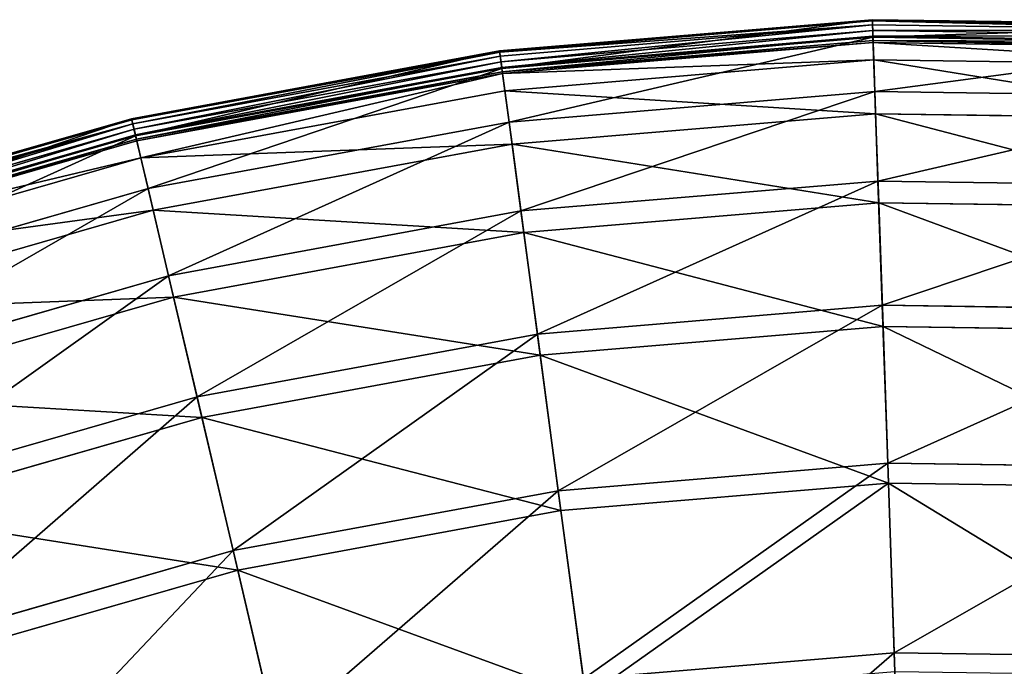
# Model space of a CAD drawing. Extents: x 0 to 1230, y 0 to 270.
# Tile 211 of 245: x 1060 to 1095, y 247 to 270. Entities that reach past the tile are written whole.
import ezdxf

# ---------------------------------------------------------------- set-up
doc = ezdxf.new("R2010")
doc.units = 0
doc.layers.get('0').update_dxf_attribs({"color": 13, "linetype": 'CONTINUOUS'})

# ---------------------------------------------------------------- blocks, each defined once
blk = doc.blocks.new('GROUP_6')
for p, q in [((130.467, 270.272, 0.403), (117.245, 269.163, 0.403)), ((130.469, 270.228, 0.199), (117.251, 269.119, 0.199)), ((130.474, 270.087, 0.044), (117.269, 268.98, 0.044)), ((130.489, 269.65, 13.057), (130.467, 270.272, 0.403)), ((130.469, 270.228, 0.199), (130.467, 270.272, 0.403)), ((143.734, 270.08, 0.403), (130.467, 270.272, 0.403)), ((143.732, 270.036, 0.199), (130.469, 270.228, 0.199)), ((130.474, 270.087, 0.044), (130.469, 270.228, 0.199)), ((143.723, 269.895, 0.044), (130.474, 270.087, 0.044)), ((130.48, 269.888, -0.02), (130.474, 270.087, 0.044)), ((130.48, 269.888, -0.02), (117.296, 268.782, -0.02)), ((117.323, 268.579, 0.024), (130.488, 269.684, 0.024)), ((117.327, 268.546, 13.057), (130.489, 269.65, 13.057)), ((143.71, 269.697, -0.02), (130.48, 269.888, -0.02)), ((130.488, 269.684, 0.024), (130.48, 269.888, -0.02)), ((130.493, 269.529, 0.165), (130.488, 269.684, 0.024)), ((130.488, 269.684, 0.024), (143.697, 269.493, 0.024)), ((130.555, 267.731, 25.988), (130.489, 269.65, 13.057)), ((130.489, 269.65, 13.057), (143.695, 269.459, 13.057)), ((117.343, 268.426, 0.165), (130.493, 269.529, 0.165)), ((130.495, 269.465, 0.363), (117.352, 268.362, 0.363)), ((130.495, 269.465, 0.363), (130.493, 269.529, 0.165)), ((130.493, 269.529, 0.165), (143.687, 269.338, 0.165)), ((130.517, 268.845, 12.977), (130.495, 269.465, 0.363)), ((143.683, 269.274, 0.363), (130.495, 269.465, 0.363)), ((117.245, 269.163, 0.403), (104.195, 266.763, 0.403)), ((117.251, 269.119, 0.199), (104.205, 266.72, 0.199)), ((117.269, 268.98, 0.044), (104.238, 266.583, 0.044)), ((117.327, 268.546, 13.057), (117.245, 269.163, 0.403)), ((117.251, 269.119, 0.199), (117.245, 269.163, 0.403)), ((117.269, 268.98, 0.044), (117.251, 269.119, 0.199)), ((117.296, 268.782, -0.02), (117.269, 268.98, 0.044)), ((117.296, 268.782, -0.02), (104.283, 266.389, -0.02)), ((104.33, 266.19, 0.024), (117.323, 268.579, 0.024)), ((104.338, 266.157, 13.057), (117.327, 268.546, 13.057)), ((117.323, 268.579, 0.024), (117.296, 268.782, -0.02)), ((117.343, 268.426, 0.165), (117.323, 268.579, 0.024)), ((117.582, 266.642, 25.988), (117.327, 268.546, 13.057)), ((130.517, 268.845, 12.977), (117.434, 267.747, 12.977)), ((130.583, 266.937, 25.83), (130.517, 268.845, 12.977)), ((143.644, 268.655, 12.977), (130.517, 268.845, 12.977)), ((104.365, 266.039, 0.165), (117.343, 268.426, 0.165)), ((117.352, 268.362, 0.363), (104.38, 265.977, 0.363)), ((117.352, 268.362, 0.363), (117.343, 268.426, 0.165)), ((117.434, 267.747, 12.977), (117.352, 268.362, 0.363)), ((117.434, 267.747, 12.977), (104.522, 265.373, 12.977)), ((117.687, 265.855, 25.83), (117.434, 267.747, 12.977)), ((117.582, 266.642, 25.988), (130.555, 267.731, 25.988)), ((130.665, 264.552, 38.668), (130.555, 267.731, 25.988)), ((130.555, 267.731, 25.988), (143.573, 267.542, 25.988)), ((130.583, 266.937, 25.83), (117.687, 265.855, 25.83)), ((130.692, 263.778, 38.433), (130.583, 266.937, 25.83)), ((143.522, 266.75, 25.83), (130.583, 266.937, 25.83)), ((104.195, 266.763, 0.403), (91.444, 263.095, 0.403)), ((104.205, 266.72, 0.199), (91.458, 263.053, 0.199)), ((104.238, 266.583, 0.044), (91.503, 262.92, 0.044)), ((104.338, 266.157, 13.057), (104.195, 266.763, 0.403)), ((104.205, 266.72, 0.199), (104.195, 266.763, 0.403)), ((104.238, 266.583, 0.044), (104.205, 266.72, 0.199)), ((104.283, 266.389, -0.02), (104.238, 266.583, 0.044)), ((104.777, 264.287, 25.988), (117.582, 266.642, 25.988)), ((118.003, 263.49, 38.668), (117.582, 266.642, 25.988)), ((104.283, 266.389, -0.02), (91.568, 262.732, -0.02)), ((91.634, 262.538, 0.024), (104.33, 266.19, 0.024)), ((91.645, 262.506, 13.057), (104.338, 266.157, 13.057)), ((104.33, 266.19, 0.024), (104.283, 266.389, -0.02)), ((104.365, 266.039, 0.165), (104.33, 266.19, 0.024)), ((104.777, 264.287, 25.988), (104.338, 266.157, 13.057)), ((91.684, 262.392, 0.165), (104.365, 266.039, 0.165)), ((104.38, 265.977, 0.363), (91.705, 262.331, 0.363)), ((104.38, 265.977, 0.363), (104.365, 266.039, 0.165)), ((104.522, 265.373, 12.977), (104.38, 265.977, 0.363)), ((117.687, 265.855, 25.83), (104.959, 263.515, 25.83)), ((118.105, 262.722, 38.433), (117.687, 265.855, 25.83)), ((104.522, 265.373, 12.977), (91.905, 261.744, 12.977)), ((104.959, 263.515, 25.83), (104.522, 265.373, 12.977)), ((118.003, 263.49, 38.668), (130.665, 264.552, 38.668)), ((130.818, 260.146, 50.977), (130.665, 264.552, 38.668)), ((130.665, 264.552, 38.668), (143.371, 264.368, 38.668)), ((92.266, 260.689, 25.988), (104.777, 264.287, 25.988)), ((105.505, 261.192, 38.668), (104.777, 264.287, 25.988)), ((130.692, 263.778, 38.433), (118.105, 262.722, 38.433)), ((130.844, 259.399, 50.667), (130.692, 263.778, 38.433)), ((143.322, 263.596, 38.433), (130.692, 263.778, 38.433)), ((104.959, 263.515, 25.83), (92.522, 259.938, 25.83)), ((105.683, 260.438, 38.433), (104.959, 263.515, 25.83)), ((105.505, 261.192, 38.668), (118.003, 263.49, 38.668)), ((118.586, 259.119, 50.977), (118.003, 263.49, 38.668)), ((118.105, 262.722, 38.433), (105.683, 260.438, 38.433)), ((118.685, 258.379, 50.667), (118.105, 262.722, 38.433)), ((93.293, 257.679, 38.668), (105.505, 261.192, 38.668)), ((106.515, 256.899, 50.977), (105.505, 261.192, 38.668)), ((105.683, 260.438, 38.433), (93.544, 256.947, 38.433)), ((106.686, 256.172, 50.667), (105.683, 260.438, 38.433)), ((118.586, 259.119, 50.977), (130.818, 260.146, 50.977)), ((131.011, 254.553, 62.794), (130.818, 260.146, 50.977)), ((130.818, 260.146, 50.977), (143.091, 259.968, 50.977)), ((106.515, 256.899, 50.977), (118.586, 259.119, 50.977)), ((119.327, 253.573, 62.794), (118.586, 259.119, 50.977)), ((130.844, 259.399, 50.667), (118.685, 258.379, 50.667)), ((131.036, 253.84, 62.412), (130.844, 259.399, 50.667)), ((143.043, 259.222, 50.667), (130.844, 259.399, 50.667)), ((118.685, 258.379, 50.667), (106.686, 256.172, 50.667)), ((119.422, 252.866, 62.412), (118.685, 258.379, 50.667)), ((94.719, 253.507, 50.977), (106.515, 256.899, 50.977)), ((107.796, 251.452, 62.794), (106.515, 256.899, 50.977)), ((106.686, 256.172, 50.667), (94.96, 252.799, 50.667)), ((107.959, 250.758, 62.412), (106.686, 256.172, 50.667)), ((119.327, 253.573, 62.794), (131.011, 254.553, 62.794)), ((131.244, 247.828, 74.007), (131.011, 254.553, 62.794)), ((131.011, 254.553, 62.794), (142.735, 254.383, 62.794)), ((107.796, 251.452, 62.794), (119.327, 253.573, 62.794)), ((120.218, 246.903, 74.007), (119.327, 253.573, 62.794)), ((131.036, 253.84, 62.412), (119.422, 252.866, 62.412)), ((131.268, 247.156, 73.557), (131.036, 253.84, 62.412)), ((142.69, 253.671, 62.412), (131.036, 253.84, 62.412)), ((119.422, 252.866, 62.412), (107.959, 250.758, 62.412)), ((120.307, 246.237, 73.557), (119.422, 252.866, 62.412)), ((96.527, 248.211, 62.794), (107.796, 251.452, 62.794)), ((109.336, 244.902, 74.007), (107.796, 251.452, 62.794)), ((107.959, 250.758, 62.412), (96.758, 247.536, 62.412)), ((109.49, 244.247, 73.557), (107.959, 250.758, 62.412)), ((120.218, 246.903, 74.007), (131.244, 247.828, 74.007)), ((131.514, 240.036, 84.507), (131.244, 247.828, 74.007)), ((131.244, 247.828, 74.007), (142.308, 247.668, 74.007))]:
    blk.add_line(p, q)
mesh = blk.add_polyface()
corners = [(117.327, 268.546, 13.057), (130.467, 270.272, 0.403), (117.245, 269.163, 0.403), (130.489, 269.65, 13.057)]
mesh.append_faces([[corners[k] for k in face] for face in [(0, 1, 2), (1, 0, 3)]], dxfattribs={"vtx0": -1})
mesh = blk.add_polyface()
corners = [(117.245, 269.163, 0.403), (130.469, 270.228, 0.199), (117.251, 269.119, 0.199), (130.467, 270.272, 0.403)]
mesh.append_faces([[corners[k] for k in face] for face in [(0, 1, 2), (1, 0, 3)]], dxfattribs={"vtx0": -1})
mesh = blk.add_polyface()
corners = [(117.251, 269.119, 0.199), (130.474, 270.087, 0.044), (117.269, 268.98, 0.044), (130.469, 270.228, 0.199)]
mesh.append_faces([[corners[k] for k in face] for face in [(0, 1, 2), (1, 0, 3)]], dxfattribs={"vtx0": -1})
mesh = blk.add_polyface()
corners = [(130.474, 270.087, 0.044), (117.296, 268.782, -0.02), (117.269, 268.98, 0.044), (130.48, 269.888, -0.02)]
mesh.append_faces([[corners[k] for k in face] for face in [(0, 1, 2), (1, 0, 3)]], dxfattribs={"vtx0": -1})
mesh = blk.add_polyface()
corners = [(130.489, 269.65, 13.057), (143.734, 270.08, 0.403), (130.467, 270.272, 0.403), (143.695, 269.459, 13.057)]
mesh.append_faces([[corners[k] for k in face] for face in [(0, 1, 2), (1, 0, 3)]], dxfattribs={"vtx0": -1})
mesh = blk.add_polyface()
corners = [(130.467, 270.272, 0.403), (143.732, 270.036, 0.199), (130.469, 270.228, 0.199), (143.734, 270.08, 0.403)]
mesh.append_faces([[corners[k] for k in face] for face in [(0, 1, 2), (1, 0, 3)]], dxfattribs={"vtx0": -1})
mesh = blk.add_polyface()
corners = [(130.469, 270.228, 0.199), (143.723, 269.895, 0.044), (130.474, 270.087, 0.044), (143.732, 270.036, 0.199)]
mesh.append_faces([[corners[k] for k in face] for face in [(0, 1, 2), (1, 0, 3)]], dxfattribs={"vtx0": -1})
mesh = blk.add_polyface()
corners = [(143.723, 269.895, 0.044), (130.48, 269.888, -0.02), (130.474, 270.087, 0.044), (143.71, 269.697, -0.02)]
mesh.append_faces([[corners[k] for k in face] for face in [(0, 1, 2), (1, 0, 3)]], dxfattribs={"vtx0": -1})
mesh = blk.add_polyface()
corners = [(130.48, 269.888, -0.02), (117.323, 268.579, 0.024), (117.296, 268.782, -0.02), (130.488, 269.684, 0.024)]
mesh.append_faces([[corners[k] for k in face] for face in [(0, 1, 2), (1, 0, 3)]], dxfattribs={"vtx0": -1})
mesh = blk.add_polyface()
corners = [(130.488, 269.684, 0.024), (117.343, 268.426, 0.165), (117.323, 268.579, 0.024), (130.493, 269.529, 0.165)]
mesh.append_faces([[corners[k] for k in face] for face in [(0, 1, 2), (1, 0, 3)]], dxfattribs={"vtx0": -1})
mesh = blk.add_polyface()
corners = [(117.582, 266.642, 25.988), (130.489, 269.65, 13.057), (117.327, 268.546, 13.057), (130.555, 267.731, 25.988)]
mesh.append_faces([[corners[k] for k in face] for face in [(0, 1, 2), (1, 0, 3)]], dxfattribs={"vtx0": -1})
mesh = blk.add_polyface()
corners = [(143.71, 269.697, -0.02), (130.488, 269.684, 0.024), (130.48, 269.888, -0.02), (143.697, 269.493, 0.024)]
mesh.append_faces([[corners[k] for k in face] for face in [(0, 1, 2), (1, 0, 3)]], dxfattribs={"vtx0": -1})
mesh = blk.add_polyface()
corners = [(143.697, 269.493, 0.024), (130.493, 269.529, 0.165), (130.488, 269.684, 0.024), (143.687, 269.338, 0.165)]
mesh.append_faces([[corners[k] for k in face] for face in [(0, 1, 2), (1, 0, 3)]], dxfattribs={"vtx0": -1})
mesh = blk.add_polyface()
corners = [(130.555, 267.731, 25.988), (143.695, 269.459, 13.057), (130.489, 269.65, 13.057), (143.573, 267.542, 25.988)]
mesh.append_faces([[corners[k] for k in face] for face in [(0, 1, 2), (1, 0, 3)]], dxfattribs={"vtx0": -1})
mesh = blk.add_polyface()
corners = [(130.495, 269.465, 0.363), (117.343, 268.426, 0.165), (130.493, 269.529, 0.165), (117.352, 268.362, 0.363)]
mesh.append_faces([[corners[k] for k in face] for face in [(0, 1, 2), (1, 0, 3)]], dxfattribs={"vtx0": -1})
mesh = blk.add_polyface()
corners = [(130.517, 268.845, 12.977), (117.352, 268.362, 0.363), (130.495, 269.465, 0.363), (117.434, 267.747, 12.977)]
mesh.append_faces([[corners[k] for k in face] for face in [(0, 1, 2), (1, 0, 3)]], dxfattribs={"vtx0": -1})
mesh = blk.add_polyface()
corners = [(143.683, 269.274, 0.363), (130.493, 269.529, 0.165), (143.687, 269.338, 0.165), (130.495, 269.465, 0.363)]
mesh.append_faces([[corners[k] for k in face] for face in [(0, 1, 2), (1, 0, 3)]], dxfattribs={"vtx0": -1})
mesh = blk.add_polyface()
corners = [(143.644, 268.655, 12.977), (130.495, 269.465, 0.363), (143.683, 269.274, 0.363), (130.517, 268.845, 12.977)]
mesh.append_faces([[corners[k] for k in face] for face in [(0, 1, 2), (1, 0, 3)]], dxfattribs={"vtx0": -1})
mesh = blk.add_polyface()
corners = [(104.338, 266.157, 13.057), (117.245, 269.163, 0.403), (104.195, 266.763, 0.403), (117.327, 268.546, 13.057)]
mesh.append_faces([[corners[k] for k in face] for face in [(0, 1, 2), (1, 0, 3)]], dxfattribs={"vtx0": -1})
mesh = blk.add_polyface()
corners = [(104.205, 266.72, 0.199), (117.245, 269.163, 0.403), (117.251, 269.119, 0.199), (104.195, 266.763, 0.403)]
mesh.append_faces([[corners[k] for k in face] for face in [(0, 1, 2), (1, 0, 3)]], dxfattribs={"vtx0": -1})
mesh = blk.add_polyface()
corners = [(104.238, 266.583, 0.044), (117.251, 269.119, 0.199), (117.269, 268.98, 0.044), (104.205, 266.72, 0.199)]
mesh.append_faces([[corners[k] for k in face] for face in [(0, 1, 2), (1, 0, 3)]], dxfattribs={"vtx0": -1})
mesh = blk.add_polyface()
corners = [(117.269, 268.98, 0.044), (104.283, 266.389, -0.02), (104.238, 266.583, 0.044), (117.296, 268.782, -0.02)]
mesh.append_faces([[corners[k] for k in face] for face in [(0, 1, 2), (1, 0, 3)]], dxfattribs={"vtx0": -1})
mesh = blk.add_polyface()
corners = [(117.296, 268.782, -0.02), (104.33, 266.19, 0.024), (104.283, 266.389, -0.02), (117.323, 268.579, 0.024)]
mesh.append_faces([[corners[k] for k in face] for face in [(0, 1, 2), (1, 0, 3)]], dxfattribs={"vtx0": -1})
mesh = blk.add_polyface()
corners = [(117.323, 268.579, 0.024), (104.365, 266.039, 0.165), (104.33, 266.19, 0.024), (117.343, 268.426, 0.165)]
mesh.append_faces([[corners[k] for k in face] for face in [(0, 1, 2), (1, 0, 3)]], dxfattribs={"vtx0": -1})
mesh = blk.add_polyface()
corners = [(104.777, 264.287, 25.988), (117.327, 268.546, 13.057), (104.338, 266.157, 13.057), (117.582, 266.642, 25.988)]
mesh.append_faces([[corners[k] for k in face] for face in [(0, 1, 2), (1, 0, 3)]], dxfattribs={"vtx0": -1})
mesh = blk.add_polyface()
corners = [(130.583, 266.937, 25.83), (117.434, 267.747, 12.977), (130.517, 268.845, 12.977), (117.687, 265.855, 25.83)]
mesh.append_faces([[corners[k] for k in face] for face in [(0, 1, 2), (1, 0, 3)]], dxfattribs={"vtx0": -1})
mesh = blk.add_polyface()
corners = [(143.522, 266.75, 25.83), (130.517, 268.845, 12.977), (143.644, 268.655, 12.977), (130.583, 266.937, 25.83)]
mesh.append_faces([[corners[k] for k in face] for face in [(0, 1, 2), (1, 0, 3)]], dxfattribs={"vtx0": -1})
mesh = blk.add_polyface()
corners = [(117.343, 268.426, 0.165), (104.38, 265.977, 0.363), (104.365, 266.039, 0.165), (117.352, 268.362, 0.363)]
mesh.append_faces([[corners[k] for k in face] for face in [(0, 1, 2), (1, 0, 3)]], dxfattribs={"vtx0": -1})
mesh = blk.add_polyface()
corners = [(117.352, 268.362, 0.363), (104.522, 265.373, 12.977), (104.38, 265.977, 0.363), (117.434, 267.747, 12.977)]
mesh.append_faces([[corners[k] for k in face] for face in [(0, 1, 2), (1, 0, 3)]], dxfattribs={"vtx0": -1})
mesh = blk.add_polyface()
corners = [(117.687, 265.855, 25.83), (104.522, 265.373, 12.977), (117.434, 267.747, 12.977), (104.959, 263.515, 25.83)]
mesh.append_faces([[corners[k] for k in face] for face in [(0, 1, 2), (1, 0, 3)]], dxfattribs={"vtx0": -1})
mesh = blk.add_polyface()
corners = [(118.003, 263.49, 38.668), (130.555, 267.731, 25.988), (117.582, 266.642, 25.988), (130.665, 264.552, 38.668)]
mesh.append_faces([[corners[k] for k in face] for face in [(0, 1, 2), (1, 0, 3)]], dxfattribs={"vtx0": -1})
mesh = blk.add_polyface()
corners = [(130.665, 264.552, 38.668), (143.573, 267.542, 25.988), (130.555, 267.731, 25.988), (143.371, 264.368, 38.668)]
mesh.append_faces([[corners[k] for k in face] for face in [(0, 1, 2), (1, 0, 3)]], dxfattribs={"vtx0": -1})
mesh = blk.add_polyface()
corners = [(130.692, 263.778, 38.433), (117.687, 265.855, 25.83), (130.583, 266.937, 25.83), (118.105, 262.722, 38.433)]
mesh.append_faces([[corners[k] for k in face] for face in [(0, 1, 2), (1, 0, 3)]], dxfattribs={"vtx0": -1})
mesh = blk.add_polyface()
corners = [(143.322, 263.596, 38.433), (130.583, 266.937, 25.83), (143.522, 266.75, 25.83), (130.692, 263.778, 38.433)]
mesh.append_faces([[corners[k] for k in face] for face in [(0, 1, 2), (1, 0, 3)]], dxfattribs={"vtx0": -1})
mesh = blk.add_polyface()
corners = [(91.645, 262.506, 13.057), (104.195, 266.763, 0.403), (91.444, 263.095, 0.403), (104.338, 266.157, 13.057)]
mesh.append_faces([[corners[k] for k in face] for face in [(0, 1, 2), (1, 0, 3)]], dxfattribs={"vtx0": -1})
mesh = blk.add_polyface()
corners = [(91.444, 263.095, 0.403), (104.205, 266.72, 0.199), (91.458, 263.053, 0.199), (104.195, 266.763, 0.403)]
mesh.append_faces([[corners[k] for k in face] for face in [(0, 1, 2), (1, 0, 3)]], dxfattribs={"vtx0": -1})
mesh = blk.add_polyface()
corners = [(91.458, 263.053, 0.199), (104.238, 266.583, 0.044), (91.503, 262.92, 0.044), (104.205, 266.72, 0.199)]
mesh.append_faces([[corners[k] for k in face] for face in [(0, 1, 2), (1, 0, 3)]], dxfattribs={"vtx0": -1})
mesh = blk.add_polyface()
corners = [(104.238, 266.583, 0.044), (91.568, 262.732, -0.02), (91.503, 262.92, 0.044), (104.283, 266.389, -0.02)]
mesh.append_faces([[corners[k] for k in face] for face in [(0, 1, 2), (1, 0, 3)]], dxfattribs={"vtx0": -1})
mesh = blk.add_polyface()
corners = [(105.505, 261.192, 38.668), (117.582, 266.642, 25.988), (104.777, 264.287, 25.988), (118.003, 263.49, 38.668)]
mesh.append_faces([[corners[k] for k in face] for face in [(0, 1, 2), (1, 0, 3)]], dxfattribs={"vtx0": -1})
mesh = blk.add_polyface()
corners = [(104.283, 266.389, -0.02), (91.634, 262.538, 0.024), (91.568, 262.732, -0.02), (104.33, 266.19, 0.024)]
mesh.append_faces([[corners[k] for k in face] for face in [(0, 1, 2), (1, 0, 3)]], dxfattribs={"vtx0": -1})
mesh = blk.add_polyface()
corners = [(104.33, 266.19, 0.024), (91.684, 262.392, 0.165), (91.634, 262.538, 0.024), (104.365, 266.039, 0.165)]
mesh.append_faces([[corners[k] for k in face] for face in [(0, 1, 2), (1, 0, 3)]], dxfattribs={"vtx0": -1})
mesh = blk.add_polyface()
corners = [(92.266, 260.689, 25.988), (104.338, 266.157, 13.057), (91.645, 262.506, 13.057), (104.777, 264.287, 25.988)]
mesh.append_faces([[corners[k] for k in face] for face in [(0, 1, 2), (1, 0, 3)]], dxfattribs={"vtx0": -1})
mesh = blk.add_polyface()
corners = [(104.365, 266.039, 0.165), (91.705, 262.331, 0.363), (91.684, 262.392, 0.165), (104.38, 265.977, 0.363)]
mesh.append_faces([[corners[k] for k in face] for face in [(0, 1, 2), (1, 0, 3)]], dxfattribs={"vtx0": -1})
mesh = blk.add_polyface()
corners = [(104.522, 265.373, 12.977), (91.705, 262.331, 0.363), (104.38, 265.977, 0.363), (91.905, 261.744, 12.977)]
mesh.append_faces([[corners[k] for k in face] for face in [(0, 1, 2), (1, 0, 3)]], dxfattribs={"vtx0": -1})
mesh = blk.add_polyface()
corners = [(118.105, 262.722, 38.433), (104.959, 263.515, 25.83), (117.687, 265.855, 25.83), (105.683, 260.438, 38.433)]
mesh.append_faces([[corners[k] for k in face] for face in [(0, 1, 2), (1, 0, 3)]], dxfattribs={"vtx0": -1})
mesh = blk.add_polyface()
corners = [(104.959, 263.515, 25.83), (91.905, 261.744, 12.977), (104.522, 265.373, 12.977), (92.522, 259.938, 25.83)]
mesh.append_faces([[corners[k] for k in face] for face in [(0, 1, 2), (1, 0, 3)]], dxfattribs={"vtx0": -1})
mesh = blk.add_polyface()
corners = [(118.586, 259.119, 50.977), (130.665, 264.552, 38.668), (118.003, 263.49, 38.668), (130.818, 260.146, 50.977)]
mesh.append_faces([[corners[k] for k in face] for face in [(0, 1, 2), (1, 0, 3)]], dxfattribs={"vtx0": -1})
mesh = blk.add_polyface()
corners = [(130.818, 260.146, 50.977), (143.371, 264.368, 38.668), (130.665, 264.552, 38.668), (143.091, 259.968, 50.977)]
mesh.append_faces([[corners[k] for k in face] for face in [(0, 1, 2), (1, 0, 3)]], dxfattribs={"vtx0": -1})
mesh = blk.add_polyface()
corners = [(93.293, 257.679, 38.668), (104.777, 264.287, 25.988), (92.266, 260.689, 25.988), (105.505, 261.192, 38.668)]
mesh.append_faces([[corners[k] for k in face] for face in [(0, 1, 2), (1, 0, 3)]], dxfattribs={"vtx0": -1})
mesh = blk.add_polyface()
corners = [(130.844, 259.399, 50.667), (118.105, 262.722, 38.433), (130.692, 263.778, 38.433), (118.685, 258.379, 50.667)]
mesh.append_faces([[corners[k] for k in face] for face in [(0, 1, 2), (1, 0, 3)]], dxfattribs={"vtx0": -1})
mesh = blk.add_polyface()
corners = [(143.043, 259.222, 50.667), (130.692, 263.778, 38.433), (143.322, 263.596, 38.433), (130.844, 259.399, 50.667)]
mesh.append_faces([[corners[k] for k in face] for face in [(0, 1, 2), (1, 0, 3)]], dxfattribs={"vtx0": -1})
mesh = blk.add_polyface()
corners = [(105.683, 260.438, 38.433), (92.522, 259.938, 25.83), (104.959, 263.515, 25.83), (93.544, 256.947, 38.433)]
mesh.append_faces([[corners[k] for k in face] for face in [(0, 1, 2), (1, 0, 3)]], dxfattribs={"vtx0": -1})
mesh = blk.add_polyface()
corners = [(106.515, 256.899, 50.977), (118.003, 263.49, 38.668), (105.505, 261.192, 38.668), (118.586, 259.119, 50.977)]
mesh.append_faces([[corners[k] for k in face] for face in [(0, 1, 2), (1, 0, 3)]], dxfattribs={"vtx0": -1})
mesh = blk.add_polyface()
corners = [(118.685, 258.379, 50.667), (105.683, 260.438, 38.433), (118.105, 262.722, 38.433), (106.686, 256.172, 50.667)]
mesh.append_faces([[corners[k] for k in face] for face in [(0, 1, 2), (1, 0, 3)]], dxfattribs={"vtx0": -1})
mesh = blk.add_polyface()
corners = [(94.719, 253.507, 50.977), (105.505, 261.192, 38.668), (93.293, 257.679, 38.668), (106.515, 256.899, 50.977)]
mesh.append_faces([[corners[k] for k in face] for face in [(0, 1, 2), (1, 0, 3)]], dxfattribs={"vtx0": -1})
mesh = blk.add_polyface()
corners = [(106.686, 256.172, 50.667), (93.544, 256.947, 38.433), (105.683, 260.438, 38.433), (94.96, 252.799, 50.667)]
mesh.append_faces([[corners[k] for k in face] for face in [(0, 1, 2), (1, 0, 3)]], dxfattribs={"vtx0": -1})
mesh = blk.add_polyface()
corners = [(119.327, 253.573, 62.794), (130.818, 260.146, 50.977), (118.586, 259.119, 50.977), (131.011, 254.553, 62.794)]
mesh.append_faces([[corners[k] for k in face] for face in [(0, 1, 2), (1, 0, 3)]], dxfattribs={"vtx0": -1})
mesh = blk.add_polyface()
corners = [(131.011, 254.553, 62.794), (143.091, 259.968, 50.977), (130.818, 260.146, 50.977), (142.735, 254.383, 62.794)]
mesh.append_faces([[corners[k] for k in face] for face in [(0, 1, 2), (1, 0, 3)]], dxfattribs={"vtx0": -1})
mesh = blk.add_polyface()
corners = [(107.796, 251.452, 62.794), (118.586, 259.119, 50.977), (106.515, 256.899, 50.977), (119.327, 253.573, 62.794)]
mesh.append_faces([[corners[k] for k in face] for face in [(0, 1, 2), (1, 0, 3)]], dxfattribs={"vtx0": -1})
mesh = blk.add_polyface()
corners = [(131.036, 253.84, 62.412), (118.685, 258.379, 50.667), (130.844, 259.399, 50.667), (119.422, 252.866, 62.412)]
mesh.append_faces([[corners[k] for k in face] for face in [(0, 1, 2), (1, 0, 3)]], dxfattribs={"vtx0": -1})
mesh = blk.add_polyface()
corners = [(142.69, 253.671, 62.412), (130.844, 259.399, 50.667), (143.043, 259.222, 50.667), (131.036, 253.84, 62.412)]
mesh.append_faces([[corners[k] for k in face] for face in [(0, 1, 2), (1, 0, 3)]], dxfattribs={"vtx0": -1})
mesh = blk.add_polyface()
corners = [(119.422, 252.866, 62.412), (106.686, 256.172, 50.667), (118.685, 258.379, 50.667), (107.959, 250.758, 62.412)]
mesh.append_faces([[corners[k] for k in face] for face in [(0, 1, 2), (1, 0, 3)]], dxfattribs={"vtx0": -1})
mesh = blk.add_polyface()
corners = [(96.527, 248.211, 62.794), (106.515, 256.899, 50.977), (94.719, 253.507, 50.977), (107.796, 251.452, 62.794)]
mesh.append_faces([[corners[k] for k in face] for face in [(0, 1, 2), (1, 0, 3)]], dxfattribs={"vtx0": -1})
mesh = blk.add_polyface()
corners = [(107.959, 250.758, 62.412), (94.96, 252.799, 50.667), (106.686, 256.172, 50.667), (96.758, 247.536, 62.412)]
mesh.append_faces([[corners[k] for k in face] for face in [(0, 1, 2), (1, 0, 3)]], dxfattribs={"vtx0": -1})
mesh = blk.add_polyface()
corners = [(120.218, 246.903, 74.007), (131.011, 254.553, 62.794), (119.327, 253.573, 62.794), (131.244, 247.828, 74.007)]
mesh.append_faces([[corners[k] for k in face] for face in [(0, 1, 2), (1, 0, 3)]], dxfattribs={"vtx0": -1})
mesh = blk.add_polyface()
corners = [(131.244, 247.828, 74.007), (142.735, 254.383, 62.794), (131.011, 254.553, 62.794), (142.308, 247.668, 74.007)]
mesh.append_faces([[corners[k] for k in face] for face in [(0, 1, 2), (1, 0, 3)]], dxfattribs={"vtx0": -1})
mesh = blk.add_polyface()
corners = [(109.336, 244.902, 74.007), (119.327, 253.573, 62.794), (107.796, 251.452, 62.794), (120.218, 246.903, 74.007)]
mesh.append_faces([[corners[k] for k in face] for face in [(0, 1, 2), (1, 0, 3)]], dxfattribs={"vtx0": -1})
mesh = blk.add_polyface()
corners = [(131.036, 253.84, 62.412), (120.307, 246.237, 73.557), (119.422, 252.866, 62.412), (131.268, 247.156, 73.557)]
mesh.append_faces([[corners[k] for k in face] for face in [(0, 1, 2), (1, 0, 3)]], dxfattribs={"vtx0": -1})
mesh = blk.add_polyface()
corners = [(142.265, 246.997, 73.557), (131.036, 253.84, 62.412), (142.69, 253.671, 62.412), (131.268, 247.156, 73.557)]
mesh.append_faces([[corners[k] for k in face] for face in [(0, 1, 2), (1, 0, 3)]], dxfattribs={"vtx0": -1})
mesh = blk.add_polyface()
corners = [(120.307, 246.237, 73.557), (107.959, 250.758, 62.412), (119.422, 252.866, 62.412), (109.49, 244.247, 73.557)]
mesh.append_faces([[corners[k] for k in face] for face in [(0, 1, 2), (1, 0, 3)]], dxfattribs={"vtx0": -1})
mesh = blk.add_polyface()
corners = [(98.702, 241.844, 74.007), (107.796, 251.452, 62.794), (96.527, 248.211, 62.794), (109.336, 244.902, 74.007)]
mesh.append_faces([[corners[k] for k in face] for face in [(0, 1, 2), (1, 0, 3)]], dxfattribs={"vtx0": -1})
mesh = blk.add_polyface()
corners = [(109.49, 244.247, 73.557), (96.758, 247.536, 62.412), (107.959, 250.758, 62.412), (98.92, 241.207, 73.557)]
mesh.append_faces([[corners[k] for k in face] for face in [(0, 1, 2), (1, 0, 3)]], dxfattribs={"vtx0": -1})
mesh = blk.add_polyface()
corners = [(121.25, 239.175, 84.507), (131.244, 247.828, 74.007), (120.218, 246.903, 74.007), (131.514, 240.036, 84.507)]
mesh.append_faces([[corners[k] for k in face] for face in [(0, 1, 2), (1, 0, 3)]], dxfattribs={"vtx0": -1})
mesh = blk.add_polyface()
corners = [(131.514, 240.036, 84.507), (142.308, 247.668, 74.007), (131.244, 247.828, 74.007), (141.813, 239.887, 84.507)]
mesh.append_faces([[corners[k] for k in face] for face in [(0, 1, 2), (1, 0, 3)]], dxfattribs={"vtx0": -1})
blk = doc.blocks.new('COMPONENT_3')
blk.add_blockref('GROUP_6', (0, 0))
blk = doc.blocks.new('GROUP_25')
blk.add_blockref('COMPONENT_3', (959.98, -0.02, 0.02))

msp = doc.modelspace()

# ---------------------------------------------------------------- block references
msp.add_blockref('GROUP_25', (0, 0))

doc.saveas('drawing.dxf')
